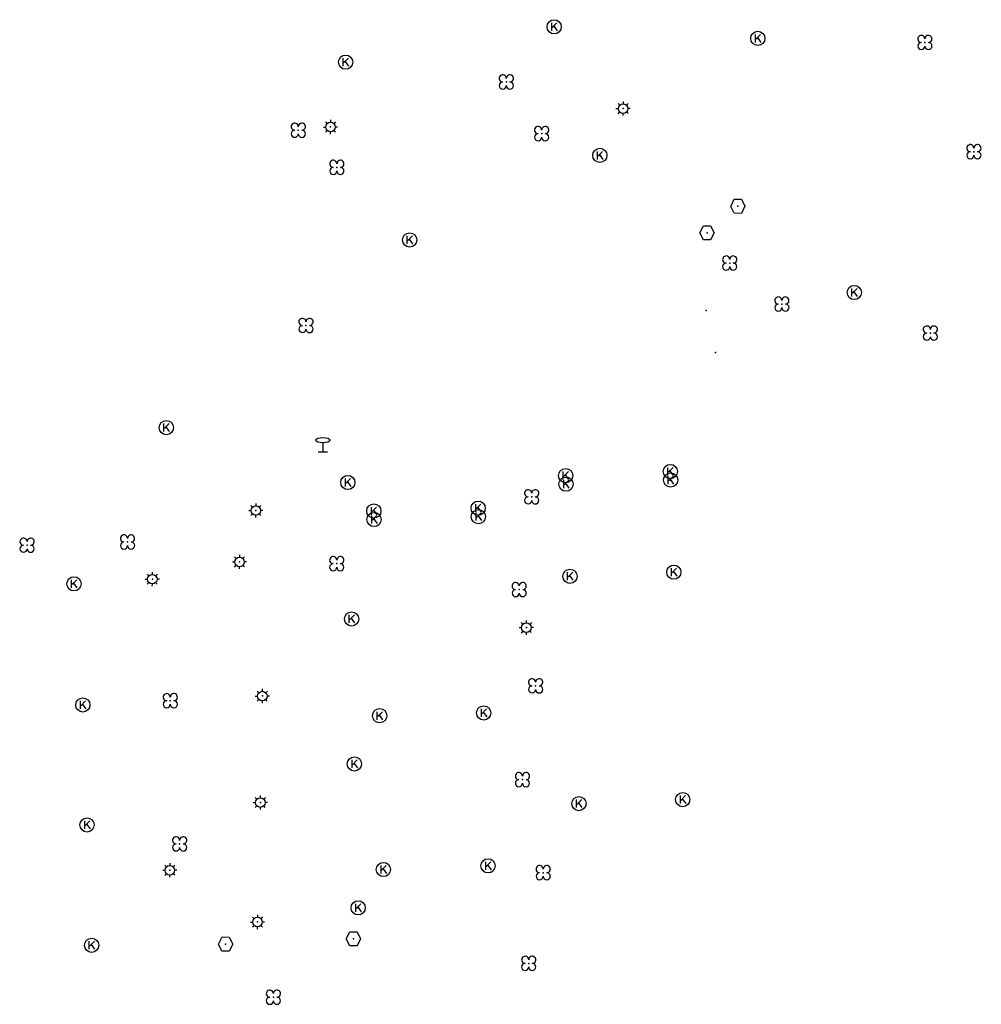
# Model space of a CAD drawing. Header units: metres. Extents: x 256352 to 256908, y 533292 to 533854.
# Tile 34 of 48: x 256490 to 256558, y 533782 to 533851. Entities that reach past the tile are written whole.
import ezdxf

# ---------------------------------------------------------------- set-up
doc = ezdxf.new("R2010")
doc.units = ezdxf.units.M
doc.header["$LTSCALE"] = 0.5
for name, color, linetype in [('Punt - Paal', 7, 'Continuous'), ('Punt - Put', 8, 'Continuous'), ('Punt - Straatmeubilair', 7, 'Continuous'), ('Punt - Vegetatieobject', 7, 'Continuous')]:
    doc.layers.add(name, color=color, linetype=linetype)
doc.layers.add('Punt - vegetatieobject_punt', color=10, linetype='Continuous', lineweight=25)

# ---------------------------------------------------------------- blocks, each defined once
blk = doc.blocks.new('BOOM')
at = {"linetype": 'Continuous'}
for centre, radius, start, end in [((-0.424999, 0.425), 0.424, 359.8648684, 269.9998649), ((0.424999, 0.425), 0.426, 270.0001345, 180.1344972), ((0.425, -0.425), 0.426, 180, 90), ((-0.425, -0.424999), 0.424, 90.1351316, 359.9998649)]:
    blk.add_arc(centre, radius, start, end, dxfattribs=at)
blk = doc.blocks.new('LICHTMAST')
at = {"linetype": 'Continuous'}
for p, q in [((-0.435, 0.407), (-0.293, 0.265)), ((-0.01, 0.586), (-0.01, 0.38)), ((0.419, 0.409), (0.275, 0.263)), ((-0.609, -0.015), (-0.412, -0.014)), ((-0.434, -0.44), (-0.29, -0.296)), ((-0.007, -0.602), (-0.005, -0.416)), ((0.406, -0.431), (0.274, -0.298)), ((0.589, -0.015), (0.389, -0.015))]:
    blk.add_line(p, q, dxfattribs=at)
blk.add_circle((-0.01, -0.015), 0.4, dxfattribs=at)
blk = doc.blocks.new('Kolk')
at = {"linetype": 'Continuous'}
for p, q in [((-0.131779, -0.225094), (-0.131779, 0.223554)), ((-0.131779, -0.061917), (0.155792, 0.223554)), ((-0.023655, 0.045417), (0.167783, -0.225094))]:
    blk.add_line(p, q, dxfattribs=at)
blk.add_circle((0, 0), 0.4, dxfattribs=at)
blk = doc.blocks.new('Verkeersbord')
at = {"linetype": 'Continuous'}
for p, q in [((-0.004, 1.246), (-0.004, -0.004)), ((-0.253, -0.003), (0.247, -0.003))]:
    blk.add_line(p, q, dxfattribs=at)
blk.add_circle((-0.004, 1.621), 0.375, dxfattribs=at)
blk = doc.blocks.new('Inspectie_Rioolput')
at = {"linetype": 'Continuous'}
blk.add_lwpolyline([(-0.908, -0.012), (-0.457, 0.793), (0.455, 0.772), (0.898, -0.004), (0.455, -0.79), (-0.463, -0.787), (-0.908, -0.012)], dxfattribs=at)

msp = doc.modelspace()

# ---------------------------------------------------------------- linework, layer by layer
at = {"layer": 'Punt - Paal'}
for p in [(256532.734, 533845.246), (256512.166, 533843.952), (256511.62, 533821.112), (256506.917, 533816.985), (256505.768, 533813.371), (256499.636, 533812.157), (256525.931, 533808.75), (256507.37, 533803.938), (256507.23, 533796.451), (256500.868, 533791.689), (256507.032, 533788.05)]:
    msp.add_point(p, dxfattribs=at)
at = {"layer": 'Punt - Put'}
for p in [(256527.877, 533850.986), (256542.197, 533850.169), (256513.218, 533848.501), (256531.093, 533841.943), (256540.796, 533838.368), (256538.625, 533836.5), (256517.72, 533836.001), (256548.977, 533832.303), (256500.614, 533822.802), (256536.043, 533819.716), (256513.374, 533818.946), (256528.688, 533819.428), (256536.066, 533819.117), (256528.712, 533818.829), (256515.199, 533816.941), (256522.54, 533817.137), (256515.216, 533816.346), (256522.556, 533816.542), (256528.992, 533812.352), (256536.293, 533812.638), (256494.122, 533811.82), (256513.641, 533809.35), (256494.745, 533803.305), (256515.612, 533802.549), (256522.925, 533802.744), (256513.834, 533799.153), (256529.618, 533796.364), (256536.919, 533796.65), (256495.042, 533794.869), (256523.234, 533791.994), (256515.877, 533791.732), (256514.1, 533789.04), (256495.361, 533786.407), (256504.782, 533786.489), (256513.769, 533786.859)]:
    msp.add_point(p, dxfattribs=at)
at = {"layer": 'Punt - Straatmeubilair'}
for p in [(256538.57, 533831.032), (256539.219, 533828.078)]:
    msp.add_point(p, dxfattribs=at)
at = {"layer": 'Punt - Vegetatieobject'}
for p in [(256553.94, 533849.885), (256524.517, 533847.105), (256509.894, 533843.714), (256527.001, 533843.474), (256557.387, 533842.205), (256512.604, 533841.103), (256540.221, 533834.375), (256543.888, 533831.491), (256510.433, 533829.983), (256554.325, 533829.447), (256526.3, 533817.936), (256497.888, 533814.762), (256490.825, 533814.537), (256512.595, 533813.239), (256525.419, 533811.418), (256526.576, 533804.646), (256500.891, 533803.602), (256525.652, 533798.051), (256501.55, 533793.533), (256527.106, 533791.51), (256526.09, 533785.132), (256508.141, 533782.754)]:
    msp.add_point(p, dxfattribs=at)
at = {"layer": 'Punt - vegetatieobject_punt'}
for p in [(256553.94, 533849.885), (256524.517, 533847.105), (256509.894, 533843.714), (256527.001, 533843.474), (256557.387, 533842.205), (256512.604, 533841.103), (256540.221, 533834.375), (256543.888, 533831.491), (256510.433, 533829.983), (256554.325, 533829.447), (256526.3, 533817.936), (256497.888, 533814.762), (256490.825, 533814.537), (256512.595, 533813.239), (256525.419, 533811.418), (256526.576, 533804.646), (256500.891, 533803.602), (256525.652, 533798.051), (256501.55, 533793.533), (256527.106, 533791.51), (256526.09, 533785.132), (256508.141, 533782.754)]:
    msp.add_point(p, dxfattribs=at)

# ---------------------------------------------------------------- block references
at = {"layer": 'Punt - Paal'}
for name, p, xscale, yscale in [('LICHTMAST', (256532.734, 533845.246), 0.8347245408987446, 0.8417508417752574), ('LICHTMAST', (256512.166, 533843.952), 0.8347245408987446, 0.8417508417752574), ('Verkeersbord', (256511.62, 533821.112), 1.333333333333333, 0.5), ('LICHTMAST', (256506.917, 533816.985), 0.8347245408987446, 0.8417508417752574), ('LICHTMAST', (256505.768, 533813.371), 0.8347245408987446, 0.8417508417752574), ('LICHTMAST', (256499.636, 533812.157), 0.8347245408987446, 0.8417508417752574), ('LICHTMAST', (256525.931, 533808.75), 0.8347245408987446, 0.8417508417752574), ('LICHTMAST', (256507.37, 533803.938), 0.8347245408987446, 0.8417508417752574), ('LICHTMAST', (256507.23, 533796.451), 0.8347245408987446, 0.8417508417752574), ('LICHTMAST', (256500.868, 533791.689), 0.8347245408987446, 0.8417508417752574), ('LICHTMAST', (256507.032, 533788.05), 0.8347245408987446, 0.8417508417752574)]:
    msp.add_blockref(name, p, dxfattribs=dict(at, xscale=xscale, yscale=yscale))
at = {"layer": 'Punt - Put'}
for name, p, xscale, yscale in [('Kolk', (256527.877, 533850.986), 1.25000000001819, 1.25000000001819), ('Kolk', (256542.197, 533850.169), 1.25000000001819, 1.25000000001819), ('Kolk', (256513.218, 533848.501), 1.25000000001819, 1.25000000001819), ('Kolk', (256531.093, 533841.943), 1.25000000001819, 1.25000000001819), ('Inspectie_Rioolput', (256540.796, 533838.368), 0.5537098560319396, 0.6317119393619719), ('Inspectie_Rioolput', (256538.625, 533836.5), 0.5537098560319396, 0.6317119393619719), ('Kolk', (256517.72, 533836.001), 1.25000000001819, 1.25000000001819), ('Kolk', (256548.977, 533832.303), 1.25000000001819, 1.25000000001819), ('Kolk', (256500.614, 533822.802), 1.25000000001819, 1.25000000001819), ('Kolk', (256528.688, 533819.428), 1.25000000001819, 1.25000000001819), ('Kolk', (256536.043, 533819.716), 1.25000000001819, 1.25000000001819), ('Kolk', (256536.066, 533819.117), 1.25000000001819, 1.25000000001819), ('Kolk', (256513.374, 533818.946), 1.25000000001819, 1.25000000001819), ('Kolk', (256528.712, 533818.829), 1.25000000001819, 1.25000000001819), ('Kolk', (256522.54, 533817.137), 1.25000000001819, 1.25000000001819), ('Kolk', (256515.199, 533816.941), 1.25000000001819, 1.25000000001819), ('Kolk', (256515.216, 533816.346), 1.25000000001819, 1.25000000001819), ('Kolk', (256522.556, 533816.542), 1.25000000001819, 1.25000000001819), ('Kolk', (256528.992, 533812.352), 1.25000000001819, 1.25000000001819), ('Kolk', (256536.293, 533812.638), 1.25000000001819, 1.25000000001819), ('Kolk', (256494.122, 533811.82), 1.25000000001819, 1.25000000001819), ('Kolk', (256513.641, 533809.35), 1.25000000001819, 1.25000000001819), ('Kolk', (256494.745, 533803.305), 1.25000000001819, 1.25000000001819), ('Kolk', (256515.612, 533802.549), 1.25000000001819, 1.25000000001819), ('Kolk', (256522.925, 533802.744), 1.25000000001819, 1.25000000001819), ('Kolk', (256513.834, 533799.153), 1.25000000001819, 1.25000000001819), ('Kolk', (256529.618, 533796.364), 1.25000000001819, 1.25000000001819), ('Kolk', (256536.919, 533796.65), 1.25000000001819, 1.25000000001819), ('Kolk', (256495.042, 533794.869), 1.25000000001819, 1.25000000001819), ('Kolk', (256515.877, 533791.732), 1.25000000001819, 1.25000000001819), ('Kolk', (256523.234, 533791.994), 1.25000000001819, 1.25000000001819), ('Kolk', (256514.1, 533789.04), 1.25000000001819, 1.25000000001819), ('Inspectie_Rioolput', (256513.769, 533786.859), 0.5537098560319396, 0.6317119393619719), ('Kolk', (256495.361, 533786.407), 1.25000000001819, 1.25000000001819), ('Inspectie_Rioolput', (256504.782, 533786.489), 0.5537098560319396, 0.6317119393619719)]:
    msp.add_blockref(name, p, dxfattribs=dict(at, xscale=xscale, yscale=yscale))
at = {"layer": 'Punt - Vegetatieobject', "xscale": 0.5882352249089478, "yscale": 0.5875440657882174}
for p in [(256553.94, 533849.885), (256524.517, 533847.105), (256509.894, 533843.714), (256527.001, 533843.474), (256557.387, 533842.205), (256512.604, 533841.103), (256540.221, 533834.375), (256543.888, 533831.491), (256510.433, 533829.983), (256554.325, 533829.447), (256526.3, 533817.936), (256490.825, 533814.537), (256497.888, 533814.762), (256512.595, 533813.239), (256525.419, 533811.418), (256526.576, 533804.646), (256500.891, 533803.602), (256525.652, 533798.051), (256501.55, 533793.533), (256527.106, 533791.51), (256526.09, 533785.132), (256508.141, 533782.754)]:
    msp.add_blockref('BOOM', p, dxfattribs=at)
at = {"layer": 'Punt - vegetatieobject_punt', "xscale": 0.5882352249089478, "yscale": 0.5875440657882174}
for p in [(256553.94, 533849.885), (256524.517, 533847.105), (256509.894, 533843.714), (256527.001, 533843.474), (256557.387, 533842.205), (256512.604, 533841.103), (256540.221, 533834.375), (256543.888, 533831.491), (256510.433, 533829.983), (256554.325, 533829.447), (256526.3, 533817.936), (256490.825, 533814.537), (256497.888, 533814.762), (256512.595, 533813.239), (256525.419, 533811.418), (256526.576, 533804.646), (256500.891, 533803.602), (256525.652, 533798.051), (256501.55, 533793.533), (256527.106, 533791.51), (256526.09, 533785.132), (256508.141, 533782.754)]:
    msp.add_blockref('BOOM', p, dxfattribs=at)

doc.saveas('drawing.dxf')
